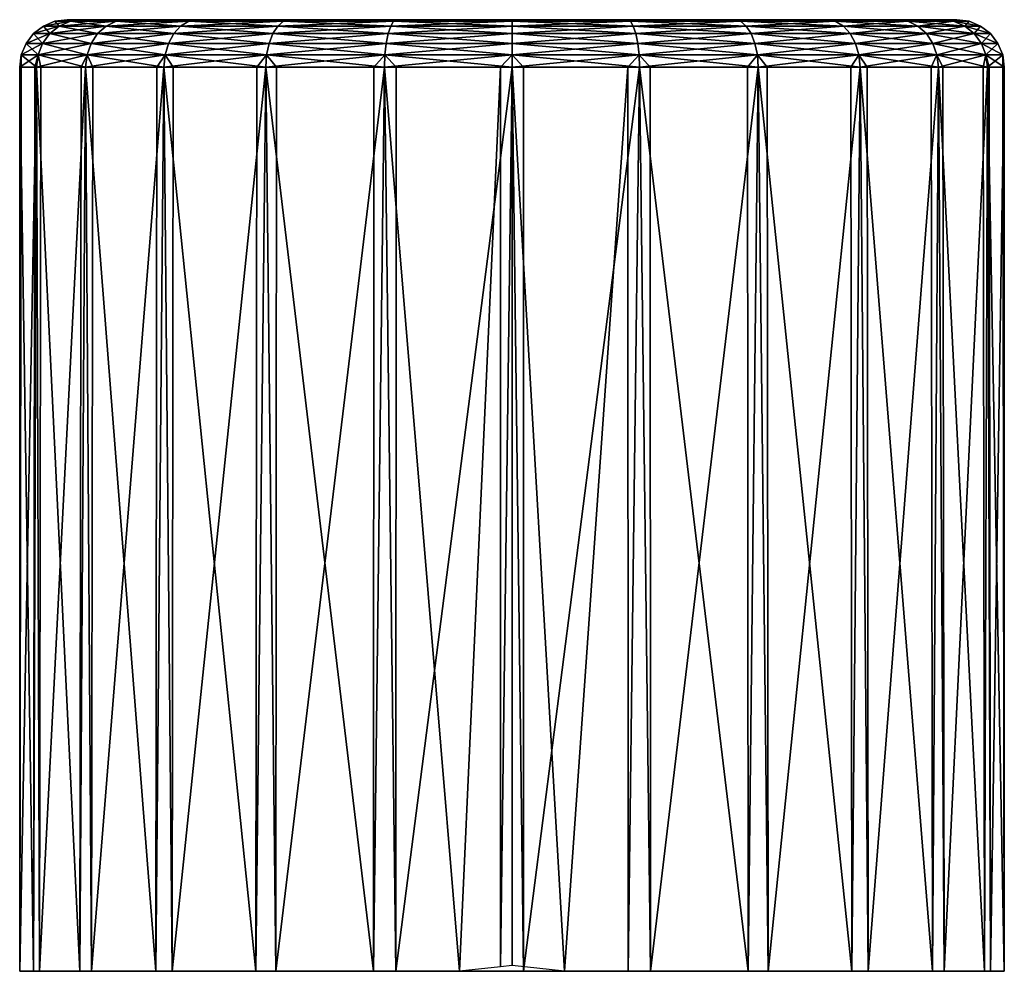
# Model space of a CAD drawing. Extents: x -0.15 to 0.15, y -0.648 to 0.028.
# Tile 256 of 256: x 0.065 to 0.085, y 0.008 to 0.028. Entities that reach past the tile are written whole.
import ezdxf

# ---------------------------------------------------------------- set-up
doc = ezdxf.new("R2010")
doc.units = 0
doc.layers.add('mesh', color=7, linetype='CONTINUOUS')

msp = doc.modelspace()

# ---------------------------------------------------------------- meshes
at = {"layer": 'mesh'}
mesh = msp.add_polyface(dxfattribs=at)
corners = [(0.0656, 0.027826, -0.591194), (0.06592, 0.027826, -0.588761), (0.06567, 0.027792, -0.588694), (0.066859, 0.027826, -0.586494), (0.066635, 0.027792, -0.586365), (0.066859, 0.027826, -0.595894), (0.06592, 0.027826, -0.593627), (0.06567, 0.027792, -0.593694), (0.065341, 0.027792, -0.591194), (0.065084, 0.027326, -0.593851), (0.066109, 0.027326, -0.596327), (0.066247, 0.027533, -0.596248), (0.064987, 0.027084, -0.593877), (0.066426, 0.027692, -0.586244), (0.065437, 0.027692, -0.588632), (0.066247, 0.027533, -0.586141), (0.0651, 0.027692, -0.591194), (0.065237, 0.027533, -0.588578), (0.066109, 0.027326, -0.586061), (0.066635, 0.027792, -0.596024), (0.065437, 0.027692, -0.593757), (0.064893, 0.027533, -0.591194), (0.065084, 0.027326, -0.588537), (0.066023, 0.027084, -0.586011), (0.06767, 0.027084, -0.583865), (0.066426, 0.027692, -0.596144), (0.065237, 0.027533, -0.59381), (0.064734, 0.027326, -0.591194), (0.064987, 0.027084, -0.588511), (0.064634, 0.027084, -0.591194)]
mesh.append_faces([[corners[k] for k in face] for face in [(0, 1, 2, 2), (1, 3, 4, 4), (5, 6, 7, 7), (6, 0, 8, 8), (9, 10, 11, 11), (9, 12, 10, 10), (4, 2, 1, 1), (4, 13, 2, 2), (2, 8, 0, 0), (2, 14, 8, 8), (13, 14, 2, 2), (13, 15, 14, 14), (8, 7, 6, 6), (8, 16, 7, 7), (14, 16, 8, 8), (14, 17, 16, 16), (15, 17, 14, 14), (15, 18, 17, 17), (7, 19, 5, 5), (7, 20, 19, 19), (16, 20, 7, 7), (16, 21, 20, 20), (17, 21, 16, 16), (17, 22, 21, 21), (18, 22, 17, 17), (18, 23, 22, 22), (24, 23, 18, 18), (20, 25, 19, 19), (20, 26, 25, 25), (21, 26, 20, 20), (21, 27, 26, 26), (22, 27, 21, 21), (22, 28, 27, 27), (23, 28, 22, 22), (26, 11, 25, 25), (26, 9, 11, 11), (27, 9, 26, 26), (27, 29, 9, 9), (28, 29, 27, 27)]])
mesh = msp.add_polyface(dxfattribs=at)
corners = [(0.075, 0.027826, -0.591194), (0.06592, 0.027826, -0.593627), (0.066859, 0.027826, -0.595894), (0.0656, 0.027826, -0.591194), (0.066859, 0.027826, -0.586494), (0.06592, 0.027826, -0.588761), (0.068353, 0.027826, -0.584548), (0.06817, 0.027792, -0.584365), (0.0703, 0.027826, -0.599335), (0.068353, 0.027826, -0.597841), (0.06817, 0.027792, -0.598024), (0.066635, 0.027792, -0.596024), (0.068, 0.027692, -0.598195), (0.067853, 0.027533, -0.598341), (0.07005, 0.027692, -0.599768), (0.066247, 0.027533, -0.596248), (0.066109, 0.027326, -0.596327), (0.067741, 0.027326, -0.598454), (0.069946, 0.027533, -0.599947), (0.066023, 0.027084, -0.596377), (0.06767, 0.027084, -0.598524), (0.069867, 0.027326, -0.600085), (0.067646, 0.026826, -0.598548), (0.070171, 0.027792, -0.58283), (0.07005, 0.027692, -0.582621), (0.066635, 0.027792, -0.586365), (0.068, 0.027692, -0.584194), (0.069946, 0.027533, -0.582441), (0.066426, 0.027692, -0.586244), (0.067853, 0.027533, -0.584047), (0.069867, 0.027326, -0.582304), (0.066247, 0.027533, -0.586141), (0.067741, 0.027326, -0.583935), (0.069817, 0.027084, -0.582217), (0.066109, 0.027326, -0.586061), (0.06767, 0.027084, -0.583865), (0.067646, 0.026826, -0.58384), (0.066426, 0.027692, -0.596144), (0.070171, 0.027792, -0.599559)]
mesh.append_faces([[corners[k] for k in face] for face in [(0, 1, 2, 2), (0, 3, 1, 1), (0, 4, 5, 5), (4, 6, 7, 7), (8, 9, 10, 10), (9, 2, 11, 11), (12, 13, 14, 14), (15, 13, 12, 12), (15, 16, 13, 13), (13, 17, 18, 18), (16, 17, 13, 13), (16, 19, 17, 17), (17, 20, 21, 21), (19, 20, 17, 17), (19, 22, 20, 20), (23, 7, 6, 6), (23, 24, 7, 7), (7, 25, 4, 4), (7, 26, 25, 25), (24, 26, 7, 7), (24, 27, 26, 26), (26, 28, 25, 25), (26, 29, 28, 28), (27, 29, 26, 26), (27, 30, 29, 29), (29, 31, 28, 28), (29, 32, 31, 31), (30, 32, 29, 29), (30, 33, 32, 32), (32, 34, 31, 31), (32, 35, 34, 34), (33, 35, 32, 32), (33, 36, 35, 35), (11, 10, 9, 9), (11, 37, 10, 10), (10, 12, 38, 38), (37, 12, 10, 10), (37, 15, 12, 12)]])
mesh = msp.add_polyface(dxfattribs=at)
corners = [(0.06592, 0.027826, -0.588761), (0.0656, 0.027826, -0.591194), (0.075, 0.027826, -0.591194), (0.0703, 0.027826, -0.599335), (0.072567, 0.027826, -0.600274), (0.068353, 0.027826, -0.597841), (0.066859, 0.027826, -0.595894), (0.072567, 0.027826, -0.582115), (0.0703, 0.027826, -0.583054), (0.068353, 0.027826, -0.584548), (0.066859, 0.027826, -0.586494), (0.070171, 0.027792, -0.58283), (0.0725, 0.027792, -0.581865), (0.070171, 0.027792, -0.599559), (0.0725, 0.027792, -0.600524), (0.07005, 0.027692, -0.599768), (0.068, 0.027692, -0.598195), (0.072438, 0.027692, -0.600757), (0.069946, 0.027533, -0.599947), (0.067853, 0.027533, -0.598341), (0.072384, 0.027533, -0.600957), (0.069867, 0.027326, -0.600085), (0.067741, 0.027326, -0.598454), (0.072343, 0.027326, -0.601111), (0.069817, 0.027084, -0.600172), (0.06767, 0.027084, -0.598524), (0.0698, 0.026826, -0.600201), (0.072317, 0.027084, -0.601207), (0.072308, 0.026826, -0.60124), (0.072438, 0.027692, -0.581632), (0.07005, 0.027692, -0.582621), (0.072384, 0.027533, -0.581432), (0.069946, 0.027533, -0.582441), (0.072343, 0.027326, -0.581278), (0.075, 0.027326, -0.580928), (0.069867, 0.027326, -0.582304), (0.072317, 0.027084, -0.581182), (0.075, 0.027084, -0.580828), (0.072308, 0.026826, -0.581149), (0.069817, 0.027084, -0.582217), (0.0698, 0.026826, -0.582188), (0.06817, 0.027792, -0.598024)]
mesh.append_faces([[corners[k] for k in face] for face in [(0, 1, 2, 2), (2, 3, 4, 4), (2, 5, 3, 3), (6, 5, 2, 2), (2, 7, 8, 8), (2, 9, 10, 10), (8, 9, 2, 2), (9, 8, 11, 11), (8, 7, 12, 12), (4, 3, 13, 13), (13, 14, 4, 4), (13, 15, 14, 14), (16, 15, 13, 13), (15, 17, 14, 14), (15, 18, 17, 17), (19, 18, 15, 15), (18, 20, 17, 17), (18, 21, 20, 20), (22, 21, 18, 18), (21, 23, 20, 20), (21, 24, 23, 23), (25, 24, 21, 21), (25, 26, 24, 24), (24, 27, 23, 23), (24, 28, 27, 27), (12, 11, 8, 8), (12, 29, 11, 11), (29, 30, 11, 11), (29, 31, 30, 30), (31, 32, 30, 30), (31, 33, 32, 32), (34, 33, 31, 31), (33, 35, 32, 32), (33, 36, 35, 35), (37, 36, 33, 33), (37, 38, 36, 36), (36, 39, 35, 35), (36, 40, 39, 39), (41, 13, 3, 3)]])
mesh = msp.add_polyface(dxfattribs=at)
corners = [(0.075, 0.027826, -0.591194), (0.075, 0.027826, -0.600594), (0.077433, 0.027826, -0.600274), (0.072567, 0.027826, -0.600274), (0.075, 0.027826, -0.581794), (0.072567, 0.027826, -0.582115), (0.077433, 0.027826, -0.582115), (0.075, 0.027792, -0.581536), (0.075, 0.027792, -0.600853), (0.0725, 0.027792, -0.600524), (0.072438, 0.027692, -0.600757), (0.0775, 0.027792, -0.600524), (0.075, 0.027692, -0.601094), (0.072384, 0.027533, -0.600957), (0.075, 0.027533, -0.601301), (0.077562, 0.027692, -0.600757), (0.072343, 0.027326, -0.601111), (0.075, 0.027326, -0.60146), (0.077616, 0.027533, -0.600957), (0.072317, 0.027084, -0.601207), (0.075, 0.027084, -0.60156), (0.077657, 0.027326, -0.601111), (0.0775, 0.027792, -0.581865), (0.077562, 0.027692, -0.581632), (0.0725, 0.027792, -0.581865), (0.075, 0.027692, -0.581294), (0.077616, 0.027533, -0.581432), (0.072438, 0.027692, -0.581632), (0.075, 0.027533, -0.581087), (0.077657, 0.027326, -0.581278), (0.072384, 0.027533, -0.581432), (0.075, 0.027326, -0.580928), (0.077683, 0.027084, -0.581182), (0.075, 0.027084, -0.580828), (0.072343, 0.027326, -0.581278), (0.075, 0.026826, -0.580794)]
mesh.append_faces([[corners[k] for k in face] for face in [(0, 1, 2, 2), (3, 1, 0, 0), (0, 4, 5, 5), (6, 4, 0, 0), (5, 4, 7, 7), (2, 1, 8, 8), (1, 3, 9, 9), (9, 8, 1, 1), (9, 10, 8, 8), (8, 11, 2, 2), (8, 12, 11, 11), (10, 12, 8, 8), (10, 13, 12, 12), (12, 14, 15, 15), (13, 14, 12, 12), (13, 16, 14, 14), (14, 17, 18, 18), (16, 17, 14, 14), (16, 19, 17, 17), (17, 20, 21, 21), (19, 20, 17, 17), (22, 7, 4, 4), (22, 23, 7, 7), (7, 24, 5, 5), (7, 25, 24, 24), (23, 25, 7, 7), (23, 26, 25, 25), (25, 27, 24, 24), (25, 28, 27, 27), (26, 28, 25, 25), (26, 29, 28, 28), (28, 30, 27, 27), (28, 31, 30, 30), (29, 31, 28, 28), (29, 32, 31, 31), (31, 33, 34, 34), (32, 33, 31, 31), (32, 35, 33, 33)]])
mesh = msp.add_polyface(dxfattribs=at)
corners = [(0.075, 0.027826, -0.591194), (0.077433, 0.027826, -0.600274), (0.0797, 0.027826, -0.599335), (0.081647, 0.027826, -0.597841), (0.083141, 0.027826, -0.595894), (0.08408, 0.027826, -0.593627), (0.0844, 0.027826, -0.591194), (0.0797, 0.027826, -0.583054), (0.077433, 0.027826, -0.582115), (0.081647, 0.027826, -0.584548), (0.083141, 0.027826, -0.586494), (0.075, 0.027826, -0.581794), (0.0775, 0.027792, -0.581865), (0.079829, 0.027792, -0.58283), (0.079829, 0.027792, -0.599559), (0.0775, 0.027792, -0.600524), (0.077562, 0.027692, -0.600757), (0.075, 0.027692, -0.601094), (0.07995, 0.027692, -0.599768), (0.077616, 0.027533, -0.600957), (0.075, 0.027533, -0.601301), (0.080054, 0.027533, -0.599947), (0.077657, 0.027326, -0.601111), (0.075, 0.027326, -0.60146), (0.080133, 0.027326, -0.600085), (0.077683, 0.027084, -0.601207), (0.075, 0.027084, -0.60156), (0.080183, 0.027084, -0.600172), (0.08183, 0.027792, -0.584365), (0.07995, 0.027692, -0.582621), (0.082, 0.027692, -0.584194), (0.077562, 0.027692, -0.581632), (0.080054, 0.027533, -0.582441), (0.082147, 0.027533, -0.584047), (0.077616, 0.027533, -0.581432), (0.080133, 0.027326, -0.582304), (0.082259, 0.027326, -0.583935), (0.077657, 0.027326, -0.581278), (0.080183, 0.027084, -0.582217), (0.08233, 0.027084, -0.583865), (0.077683, 0.027084, -0.581182)]
mesh.append_faces([[corners[k] for k in face] for face in [(0, 1, 2, 2), (0, 3, 4, 4), (2, 3, 0, 0), (5, 6, 0, 0), (0, 7, 8, 8), (0, 9, 7, 7), (10, 9, 0, 0), (11, 8, 12, 12), (8, 7, 13, 13), (3, 2, 14, 14), (2, 1, 15, 15), (15, 14, 2, 2), (15, 16, 14, 14), (17, 16, 15, 15), (16, 18, 14, 14), (16, 19, 18, 18), (20, 19, 16, 16), (19, 21, 18, 18), (19, 22, 21, 21), (23, 22, 19, 19), (22, 24, 21, 21), (22, 25, 24, 24), (26, 25, 22, 22), (25, 27, 24, 24), (28, 13, 7, 7), (13, 12, 8, 8), (13, 29, 12, 12), (30, 29, 13, 13), (29, 31, 12, 12), (29, 32, 31, 31), (33, 32, 29, 29), (32, 34, 31, 31), (32, 35, 34, 34), (36, 35, 32, 32), (35, 37, 34, 34), (35, 38, 37, 37), (39, 38, 35, 35), (38, 40, 37, 37)]])
mesh = msp.add_polyface(dxfattribs=at)
corners = [(0.075, 0.027826, -0.591194), (0.083141, 0.027826, -0.595894), (0.08408, 0.027826, -0.593627), (0.08408, 0.027826, -0.588761), (0.083141, 0.027826, -0.586494), (0.0844, 0.027826, -0.591194), (0.0797, 0.027826, -0.583054), (0.081647, 0.027826, -0.584548), (0.08183, 0.027792, -0.584365), (0.083365, 0.027792, -0.586365), (0.083365, 0.027792, -0.596024), (0.081647, 0.027826, -0.597841), (0.08183, 0.027792, -0.598024), (0.079829, 0.027792, -0.599559), (0.07995, 0.027692, -0.599768), (0.082, 0.027692, -0.598195), (0.080054, 0.027533, -0.599947), (0.083574, 0.027692, -0.596144), (0.082147, 0.027533, -0.598341), (0.080133, 0.027326, -0.600085), (0.083753, 0.027533, -0.596248), (0.082259, 0.027326, -0.598454), (0.080183, 0.027084, -0.600172), (0.083891, 0.027326, -0.596327), (0.08233, 0.027084, -0.598524), (0.08433, 0.027792, -0.588694), (0.083574, 0.027692, -0.586244), (0.082, 0.027692, -0.584194), (0.079829, 0.027792, -0.58283), (0.083753, 0.027533, -0.586141), (0.082147, 0.027533, -0.584047), (0.07995, 0.027692, -0.582621), (0.083891, 0.027326, -0.586061), (0.082259, 0.027326, -0.583935), (0.080054, 0.027533, -0.582441), (0.083977, 0.027084, -0.586011), (0.08233, 0.027084, -0.583865), (0.080133, 0.027326, -0.582304)]
mesh.append_faces([[corners[k] for k in face] for face in [(0, 1, 2, 2), (0, 3, 4, 4), (0, 5, 3, 3), (6, 7, 8, 8), (7, 4, 9, 9), (2, 1, 10, 10), (1, 11, 12, 12), (13, 12, 11, 11), (13, 14, 12, 12), (12, 10, 1, 1), (12, 15, 10, 10), (14, 15, 12, 12), (14, 16, 15, 15), (15, 17, 10, 10), (15, 18, 17, 17), (16, 18, 15, 15), (16, 19, 18, 18), (18, 20, 17, 17), (18, 21, 20, 20), (19, 21, 18, 18), (19, 22, 21, 21), (21, 23, 20, 20), (21, 24, 23, 23), (22, 24, 21, 21), (25, 9, 4, 4), (9, 8, 7, 7), (9, 26, 8, 8), (8, 27, 28, 28), (26, 27, 8, 8), (26, 29, 27, 27), (27, 30, 31, 31), (29, 30, 27, 27), (29, 32, 30, 30), (30, 33, 34, 34), (32, 33, 30, 30), (32, 35, 33, 33), (33, 36, 37, 37), (35, 36, 33, 33)]])
mesh = msp.add_polyface(dxfattribs=at)
corners = [(0.083141, 0.027826, -0.586494), (0.08408, 0.027826, -0.588761), (0.08433, 0.027792, -0.588694), (0.0844, 0.027826, -0.591194), (0.084659, 0.027792, -0.591194), (0.08408, 0.027826, -0.593627), (0.08433, 0.027792, -0.593694), (0.083365, 0.027792, -0.596024), (0.083574, 0.027692, -0.596144), (0.084563, 0.027692, -0.593757), (0.083753, 0.027533, -0.596248), (0.0849, 0.027692, -0.591194), (0.084763, 0.027533, -0.59381), (0.083891, 0.027326, -0.596327), (0.084563, 0.027692, -0.588632), (0.083365, 0.027792, -0.586365), (0.085107, 0.027533, -0.591194), (0.084916, 0.027326, -0.593851), (0.083977, 0.027084, -0.596377), (0.08233, 0.027084, -0.598524), (0.083574, 0.027692, -0.586244), (0.084763, 0.027533, -0.588578), (0.085266, 0.027326, -0.591194), (0.085013, 0.027084, -0.593877), (0.083753, 0.027533, -0.586141), (0.084916, 0.027326, -0.588537), (0.085366, 0.027084, -0.591194), (0.083891, 0.027326, -0.586061), (0.085013, 0.027084, -0.588511), (0.083977, 0.027084, -0.586011)]
mesh.append_faces([[corners[k] for k in face] for face in [(0, 1, 2, 2), (1, 3, 4, 4), (3, 5, 6, 6), (7, 6, 5, 5), (7, 8, 6, 6), (6, 4, 3, 3), (6, 9, 4, 4), (8, 9, 6, 6), (8, 10, 9, 9), (4, 2, 1, 1), (4, 11, 2, 2), (9, 11, 4, 4), (9, 12, 11, 11), (10, 12, 9, 9), (10, 13, 12, 12), (2, 14, 15, 15), (11, 14, 2, 2), (11, 16, 14, 14), (12, 16, 11, 11), (12, 17, 16, 16), (13, 17, 12, 12), (13, 18, 17, 17), (19, 18, 13, 13), (14, 20, 15, 15), (14, 21, 20, 20), (16, 21, 14, 14), (16, 22, 21, 21), (17, 22, 16, 16), (17, 23, 22, 22), (18, 23, 17, 17), (21, 24, 20, 20), (21, 25, 24, 24), (22, 25, 21, 21), (22, 26, 25, 25), (23, 26, 22, 22), (25, 27, 24, 24), (25, 28, 27, 27), (26, 28, 25, 25), (28, 29, 27, 27)]])
mesh = msp.add_polyface(dxfattribs=at)
corners = [(0.065873, 0.007726, -0.586208), (0.0659, 0.026826, -0.586219), (0.065993, 0.026826, -0.585994), (0.064954, 0.026826, -0.588503), (0.064894, 0.007726, -0.58874), (0.064923, 0.026826, -0.588744), (0.0646, 0.026826, -0.591194), (0.064603, 0.007726, -0.59144), (0.064632, 0.026826, -0.591436), (0.064954, 0.026826, -0.593886), (0.065021, 0.007726, -0.594122), (0.065048, 0.026826, -0.594111), (0.065993, 0.026826, -0.596394), (0.066119, 0.007726, -0.596605), (0.066142, 0.026826, -0.596588), (0.067646, 0.026826, -0.598548), (0.064987, 0.027084, -0.588511), (0.066023, 0.027084, -0.586011), (0.066023, 0.027084, -0.596377), (0.064987, 0.027084, -0.593877), (0.064634, 0.027084, -0.591194), (0.065084, 0.027326, -0.593851), (0.066109, 0.027326, -0.596327), (0.06767, 0.027084, -0.583865), (0.066153, 0.007726, -0.593191), (0.066284, 0.007726, -0.593682), (0.066124, 0.007726, -0.59293), (0.066062, 0.007726, -0.591176), (0.066211, 0.007726, -0.588668), (0.066155, 0.007726, -0.589184), (0.066308, 0.007726, -0.587783), (0.066351, 0.007726, -0.58738)]
mesh.append_faces([[corners[k] for k in face] for face in [(0, 1, 2, 2), (0, 3, 1, 1), (4, 3, 0, 0), (4, 5, 3, 3), (4, 6, 5, 5), (7, 6, 4, 4), (7, 8, 6, 6), (7, 9, 8, 8), (10, 9, 7, 7), (10, 11, 9, 9), (10, 12, 11, 11), (13, 12, 10, 10), (13, 14, 12, 12), (13, 15, 14, 14), (16, 3, 5, 5), (17, 2, 1, 1), (18, 12, 14, 14), (19, 9, 11, 11), (20, 6, 8, 8), (20, 19, 21, 21), (20, 9, 19, 19), (8, 9, 20, 20), (19, 18, 22, 22), (19, 12, 18, 18), (11, 12, 19, 19), (14, 15, 18, 18), (23, 2, 17, 17), (17, 3, 16, 16), (1, 3, 17, 17), (16, 6, 20, 20), (5, 6, 16, 16), (10, 24, 25, 25), (10, 26, 24, 24), (7, 26, 10, 10), (7, 27, 26, 26), (4, 28, 29, 29), (30, 28, 4, 4), (4, 31, 30, 30)]])
mesh = msp.add_polyface(dxfattribs=at)
corners = [(0.072072, 0.007726, -0.581215), (0.072308, 0.026826, -0.581149), (0.07389, 0.007726, -0.580854), (0.072083, 0.026826, -0.581242), (0.0698, 0.026826, -0.582188), (0.069589, 0.007726, -0.582313), (0.069607, 0.026826, -0.582336), (0.067646, 0.026826, -0.58384), (0.067475, 0.007726, -0.584016), (0.067498, 0.026826, -0.584034), (0.065993, 0.026826, -0.585994), (0.065873, 0.007726, -0.586208), (0.067822, 0.007726, -0.59872), (0.067646, 0.026826, -0.598548), (0.066119, 0.007726, -0.596605), (0.067839, 0.026826, -0.598697), (0.0698, 0.026826, -0.600201), (0.070014, 0.007726, -0.600321), (0.070025, 0.026826, -0.600294), (0.072308, 0.026826, -0.60124), (0.072546, 0.007726, -0.601301), (0.07255, 0.026826, -0.601272), (0.06767, 0.027084, -0.583865), (0.069817, 0.027084, -0.582217), (0.072317, 0.027084, -0.581182), (0.072317, 0.027084, -0.601207), (0.069817, 0.027084, -0.600172), (0.06767, 0.027084, -0.598524), (0.067154, 0.007726, -0.595172), (0.067256, 0.007726, -0.595253), (0.066949, 0.007726, -0.585221), (0.066731, 0.007726, -0.585329), (0.067107, 0.007726, -0.585185), (0.068303, 0.007726, -0.584805), (0.068131, 0.007726, -0.584906), (0.068474, 0.007726, -0.584627), (0.0685, 0.007726, -0.595614), (0.068049, 0.007726, -0.595572), (0.068787, 0.007726, -0.584253), (0.0691, 0.007726, -0.58388), (0.069295, 0.007726, -0.583647)]
mesh.append_faces([[corners[k] for k in face] for face in [(0, 1, 2, 2), (0, 3, 1, 1), (0, 4, 3, 3), (5, 4, 0, 0), (5, 6, 4, 4), (5, 7, 6, 6), (8, 7, 5, 5), (8, 9, 7, 7), (8, 10, 9, 9), (11, 10, 8, 8), (12, 13, 14, 14), (12, 15, 13, 13), (12, 16, 15, 15), (17, 16, 12, 12), (17, 18, 16, 16), (17, 19, 18, 18), (20, 19, 17, 17), (20, 21, 19, 19), (22, 7, 9, 9), (23, 4, 6, 6), (24, 1, 3, 3), (25, 19, 21, 21), (26, 16, 18, 18), (27, 13, 15, 15), (15, 16, 27, 27), (18, 19, 26, 26), (3, 4, 24, 24), (6, 7, 23, 23), (9, 10, 22, 22), (14, 28, 29, 29), (8, 30, 31, 31), (8, 32, 30, 30), (8, 33, 34, 34), (35, 33, 8, 8), (36, 12, 37, 37), (8, 38, 35, 35), (39, 38, 8, 8), (8, 40, 39, 39)]])
mesh = msp.add_polyface(dxfattribs=at)
corners = [(0.075, 0.027084, -0.580828), (0.075, 0.026826, -0.580794), (0.074758, 0.026826, -0.580826), (0.077683, 0.027084, -0.581182), (0.077692, 0.026826, -0.581149), (0.07745, 0.026826, -0.581117), (0.080183, 0.027084, -0.582217), (0.0802, 0.026826, -0.582188), (0.079975, 0.026826, -0.582094), (0.08233, 0.027084, -0.583865), (0.082354, 0.026826, -0.58384), (0.082161, 0.026826, -0.583692), (0.083977, 0.027084, -0.586011), (0.084007, 0.026826, -0.585994), (0.083858, 0.026826, -0.585801), (0.085013, 0.027084, -0.588511), (0.085046, 0.026826, -0.588503), (0.084952, 0.026826, -0.588277), (0.085366, 0.027084, -0.591194), (0.0854, 0.026826, -0.591194), (0.085368, 0.026826, -0.590953), (0.085013, 0.027084, -0.593877), (0.085046, 0.026826, -0.593886), (0.085077, 0.026826, -0.593644), (0.083977, 0.027084, -0.596377), (0.084007, 0.026826, -0.596394), (0.0841, 0.026826, -0.596169), (0.08233, 0.027084, -0.598524), (0.082354, 0.026826, -0.598548), (0.082502, 0.026826, -0.598355), (0.080183, 0.027084, -0.600172), (0.0802, 0.026826, -0.600201), (0.080393, 0.026826, -0.600053), (0.077683, 0.027084, -0.601207), (0.077692, 0.026826, -0.60124), (0.077917, 0.026826, -0.601147), (0.075, 0.027084, -0.60156), (0.075, 0.026826, -0.601594), (0.075242, 0.026826, -0.601562), (0.072317, 0.027084, -0.601207), (0.07255, 0.026826, -0.601272), (0.072308, 0.026826, -0.581149)]
mesh.append_faces([[corners[k] for k in face] for face in [(0, 1, 2, 2), (3, 4, 5, 5), (6, 7, 8, 8), (9, 10, 11, 11), (12, 13, 14, 14), (15, 16, 17, 17), (18, 19, 20, 20), (21, 22, 23, 23), (24, 25, 26, 26), (27, 28, 29, 29), (30, 31, 32, 32), (33, 34, 35, 35), (36, 37, 38, 38), (39, 37, 36, 36), (40, 37, 39, 39), (36, 34, 33, 33), (38, 34, 36, 36), (33, 31, 30, 30), (35, 31, 33, 33), (30, 28, 27, 27), (32, 28, 30, 30), (27, 25, 24, 24), (29, 25, 27, 27), (24, 22, 21, 21), (26, 22, 24, 24), (21, 19, 18, 18), (23, 19, 21, 21), (18, 16, 15, 15), (20, 16, 18, 18), (15, 13, 12, 12), (17, 13, 15, 15), (12, 10, 9, 9), (14, 10, 12, 12), (9, 7, 6, 6), (11, 7, 9, 9), (6, 4, 3, 3), (8, 4, 6, 6), (5, 1, 3, 3), (2, 41, 0, 0)]])
mesh = msp.add_polyface(dxfattribs=at)
corners = [(0.077454, 0.007726, -0.581088), (0.076759, 0.007726, -0.580995), (0.07611, 0.007726, -0.580854), (0.078404, 0.007726, -0.581681), (0.079986, 0.007726, -0.582067), (0.078756, 0.007726, -0.581899), (0.079097, 0.007726, -0.582135), (0.079324, 0.007726, -0.582321), (0.082178, 0.007726, -0.583669), (0.080723, 0.007726, -0.583692), (0.080572, 0.007726, -0.583517), (0.080064, 0.007726, -0.582925), (0.079942, 0.007726, -0.582825), (0.075245, 0.007726, -0.601591), (0.0685, 0.007726, -0.595614), (0.077928, 0.007726, -0.601174), (0.07745, 0.026826, -0.581117), (0.077692, 0.026826, -0.581149), (0.075, 0.026826, -0.601594), (0.072546, 0.007726, -0.601301), (0.077692, 0.026826, -0.60124), (0.080411, 0.007726, -0.600076), (0.0802, 0.026826, -0.600201), (0.081997, 0.007726, -0.595563), (0.082363, 0.007606, -0.595267), (0.08243, 0.007726, -0.595432), (0.08194, 0.007726, -0.584937), (0.08188, 0.007614, -0.585002), (0.081779, 0.007726, -0.584867), (0.080255, 0.007644, -0.583128), (0.082704, 0.007684, -0.595194), (0.082525, 0.007726, -0.598373), (0.079531, 0.007668, -0.582465), (0.081639, 0.007726, -0.584761), (0.081482, 0.007669, -0.584639), (0.08088, 0.007667, -0.583882), (0.081208, 0.007726, -0.584257), (0.082717, 0.007726, -0.585145), (0.082317, 0.007726, -0.585043), (0.082884, 0.007726, -0.58518), (0.0815, 0.007726, -0.595614), (0.082133, 0.007726, -0.584996)]
mesh.append_faces([[corners[k] for k in face] for face in [(0, 1, 2, 2), (0, 3, 1, 1), (4, 3, 0, 0), (4, 5, 3, 3), (4, 6, 5, 5), (4, 7, 6, 6), (8, 9, 10, 10), (4, 11, 12, 12), (8, 11, 4, 4), (13, 14, 15, 15), (16, 0, 2, 2), (17, 4, 0, 0), (13, 18, 19, 19), (15, 20, 13, 13), (21, 22, 15, 15), (23, 24, 25, 25), (26, 27, 28, 28), (11, 29, 12, 12), (30, 31, 25, 25), (32, 7, 4, 4), (4, 12, 32, 32), (8, 29, 11, 11), (10, 29, 8, 8), (8, 33, 34, 34), (8, 35, 9, 9), (8, 36, 35, 35), (34, 36, 8, 8), (8, 28, 33, 33), (26, 28, 8, 8), (8, 37, 38, 38), (8, 39, 37, 37), (31, 23, 25, 25), (21, 23, 31, 31), (21, 40, 23, 23), (15, 40, 21, 21), (15, 14, 40, 40), (8, 41, 26, 26), (38, 41, 8, 8)]])
mesh = msp.add_polyface(dxfattribs=at)
corners = [(0.074755, 0.007821, -0.580807), (0.074758, 0.026826, -0.580826), (0.075, 0.026826, -0.580794), (0.07389, 0.007726, -0.580854), (0.072308, 0.026826, -0.581149), (0.075, 0.007848, -0.580794), (0.07611, 0.007726, -0.580854), (0.07745, 0.026826, -0.581117), (0.077692, 0.026826, -0.581149), (0.077454, 0.007726, -0.581088), (0.072546, 0.007726, -0.601301), (0.075, 0.026826, -0.601594), (0.07255, 0.026826, -0.601272), (0.075245, 0.007726, -0.601591), (0.075242, 0.026826, -0.601562), (0.077692, 0.026826, -0.60124), (0.077928, 0.007726, -0.601174), (0.077917, 0.026826, -0.601147), (0.0802, 0.026826, -0.600201), (0.080411, 0.007726, -0.600076), (0.080393, 0.026826, -0.600053), (0.082354, 0.026826, -0.598548), (0.082525, 0.007726, -0.598373), (0.082502, 0.026826, -0.598355), (0.084007, 0.026826, -0.596394), (0.084127, 0.007726, -0.59618), (0.0841, 0.026826, -0.596169), (0.085046, 0.026826, -0.593886), (0.085106, 0.007726, -0.593648), (0.085077, 0.026826, -0.593644), (0.0854, 0.026826, -0.591194), (0.085397, 0.007726, -0.590949), (0.085368, 0.026826, -0.590953), (0.085046, 0.026826, -0.588503), (0.084979, 0.007726, -0.588266), (0.084952, 0.026826, -0.588277), (0.084007, 0.026826, -0.585994), (0.083881, 0.007726, -0.585783), (0.083858, 0.026826, -0.585801), (0.082354, 0.026826, -0.58384), (0.082178, 0.007726, -0.583669), (0.082161, 0.026826, -0.583692), (0.0802, 0.026826, -0.582188), (0.079986, 0.007726, -0.582067), (0.079975, 0.026826, -0.582094)]
mesh.append_faces([[corners[k] for k in face] for face in [(0, 1, 2, 2), (3, 1, 0, 0), (3, 4, 1, 1), (2, 5, 0, 0), (2, 6, 5, 5), (7, 6, 2, 2), (8, 9, 7, 7), (10, 11, 12, 12), (13, 14, 11, 11), (13, 15, 14, 14), (16, 17, 15, 15), (16, 18, 17, 17), (19, 20, 18, 18), (19, 21, 20, 20), (22, 21, 19, 19), (22, 23, 21, 21), (22, 24, 23, 23), (25, 24, 22, 22), (25, 26, 24, 24), (25, 27, 26, 26), (28, 27, 25, 25), (28, 29, 27, 27), (28, 30, 29, 29), (31, 30, 28, 28), (31, 32, 30, 30), (31, 33, 32, 32), (34, 33, 31, 31), (34, 35, 33, 33), (34, 36, 35, 35), (37, 36, 34, 34), (37, 38, 36, 36), (37, 39, 38, 38), (40, 39, 37, 37), (40, 41, 39, 39), (40, 42, 41, 41), (43, 42, 40, 40), (43, 44, 42, 42), (8, 44, 43, 43)]])

doc.saveas('drawing.dxf')
